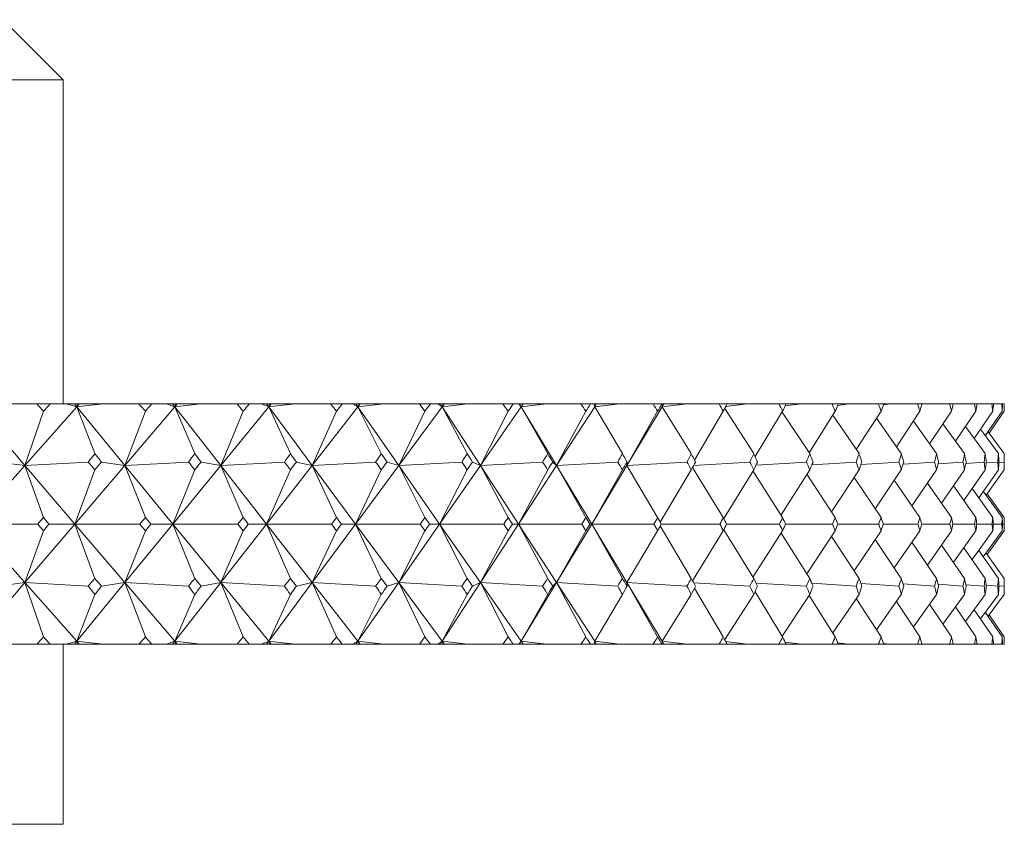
# Model space of a CAD drawing. Header units: inches. Extents: x 1.5 to 18.4, y 1.4 to 15.2.
# Tile 10 of 35: x 5.527 to 6.04, y 9.87 to 10.289. Entities that reach past the tile are written whole.
import ezdxf

# ---------------------------------------------------------------- set-up
doc = ezdxf.new("R2010")
doc.units = ezdxf.units.IN
doc.header["$MEASUREMENT"] = 0

msp = doc.modelspace()

# ---------------------------------------------------------------- linework, layer by layer
at = {"color": 7, "linetype": 'Continuous', "lineweight": 15}
for p, q in [((5.54997, 10.25757), (5.51872, 10.28882)), ((5.54997, 10.25757), (4.54997, 10.25757)), ((5.54997, 10.08882), (5.54997, 10.25757)), ((5.504, 10.08735), (5.53006, 10.05681)), ((5.51743, 10.08882), (5.53624, 10.08882)), ((5.55707, 10.08735), (5.53006, 10.05681)), ((5.54319, 10.08882), (5.53624, 10.08882)), ((5.54319, 10.08882), (5.55171, 10.08882)), ((5.55707, 10.08735), (5.55171, 10.08882)), ((5.55171, 10.08882), (5.55586, 10.08882)), ((5.55586, 10.08882), (5.55707, 10.08735)), ((5.55586, 10.08882), (5.55759, 10.08882)), ((5.55707, 10.08735), (5.57058, 10.08882)), ((5.55837, 10.08882), (5.55707, 10.08735)), ((5.55759, 10.08882), (5.55707, 10.08735)), ((5.5665, 10.06297), (5.55707, 10.08735)), ((5.55707, 10.08735), (5.58207, 10.05681)), ((5.55759, 10.08882), (5.55837, 10.08882)), ((5.55837, 10.08882), (5.57058, 10.08882)), ((5.57058, 10.08882), (5.58942, 10.08882)), ((5.60813, 10.08735), (5.58207, 10.05681)), ((5.59612, 10.08882), (5.58942, 10.08882)), ((5.59612, 10.08882), (5.60357, 10.08882)), ((5.60813, 10.08735), (5.60357, 10.08882)), ((5.60357, 10.08882), (5.60698, 10.08882)), ((5.60698, 10.08882), (5.60813, 10.08735)), ((5.60698, 10.08882), (5.6087, 10.08882)), ((5.6087, 10.08882), (5.60813, 10.08735)), ((5.60938, 10.08882), (5.60813, 10.08735)), ((5.60813, 10.08735), (5.62167, 10.08882)), ((5.61851, 10.06297), (5.60813, 10.08735)), ((5.60813, 10.08735), (5.63198, 10.05681)), ((5.6087, 10.08882), (5.60938, 10.08882)), ((5.60938, 10.08882), (5.62167, 10.08882)), ((5.62167, 10.08882), (5.64048, 10.08882)), ((5.65699, 10.08735), (5.63198, 10.05681)), ((5.64689, 10.08882), (5.64048, 10.08882)), ((5.64689, 10.08882), (5.65323, 10.08882)), ((5.65699, 10.08735), (5.65323, 10.08882)), ((5.65323, 10.08882), (5.6559, 10.08882)), ((5.6559, 10.08882), (5.65699, 10.08735)), ((5.6559, 10.08882), (5.65761, 10.08882)), ((5.65761, 10.08882), (5.65699, 10.08735)), ((5.65819, 10.08882), (5.65699, 10.08735)), ((5.65699, 10.08735), (5.67051, 10.08882)), ((5.66828, 10.06297), (5.65699, 10.08735)), ((5.65699, 10.08735), (5.6796, 10.05681)), ((5.65761, 10.08882), (5.65819, 10.08882)), ((5.65819, 10.08882), (5.67051, 10.08882)), ((5.67051, 10.08882), (5.68921, 10.08882)), ((5.70345, 10.08735), (5.6796, 10.05681)), ((5.6953, 10.08882), (5.68921, 10.08882)), ((5.6953, 10.08882), (5.70052, 10.08882)), ((5.70345, 10.08735), (5.70052, 10.08882)), ((5.70052, 10.08882), (5.70242, 10.08882)), ((5.70242, 10.08882), (5.70345, 10.08735)), ((5.70242, 10.08882), (5.70412, 10.08882)), ((5.70412, 10.08882), (5.70345, 10.08735)), ((5.7046, 10.08882), (5.70345, 10.08735)), ((5.70345, 10.08735), (5.71689, 10.08882)), ((5.71561, 10.06297), (5.70345, 10.08735)), ((5.70345, 10.08735), (5.72473, 10.05681)), ((5.70412, 10.08882), (5.7046, 10.08882)), ((5.7046, 10.08882), (5.71689, 10.08882)), ((5.71689, 10.08882), (5.73542, 10.08882)), ((5.74734, 10.08735), (5.72473, 10.05681)), ((5.74117, 10.08882), (5.73542, 10.08882)), ((5.74117, 10.08882), (5.74524, 10.08882)), ((5.74734, 10.08735), (5.74524, 10.08882)), ((5.74524, 10.08882), (5.74638, 10.08882)), ((5.74638, 10.08882), (5.74734, 10.08735)), ((5.74638, 10.08882), (5.74805, 10.08882)), ((5.74805, 10.08882), (5.74734, 10.08735)), ((5.74843, 10.08882), (5.74734, 10.08735)), ((5.74734, 10.08735), (5.76065, 10.08882)), ((5.76031, 10.06297), (5.74734, 10.08735)), ((5.74734, 10.08735), (5.76719, 10.05681)), ((5.74805, 10.08882), (5.74843, 10.08882)), ((5.74843, 10.08882), (5.76065, 10.08882)), ((5.76065, 10.08882), (5.77892, 10.08882)), ((5.78847, 10.08735), (5.76719, 10.05681)), ((5.78431, 10.08882), (5.77892, 10.08882)), ((5.78431, 10.08882), (5.78722, 10.08882)), ((5.78847, 10.08735), (5.78722, 10.08882)), ((5.78722, 10.08882), (5.78758, 10.08882)), ((5.78758, 10.08882), (5.78847, 10.08735)), ((5.78758, 10.08882), (5.78923, 10.08882)), ((5.78923, 10.08882), (5.78847, 10.08735)), ((5.78949, 10.08882), (5.78847, 10.08735)), ((5.78847, 10.08735), (5.8016, 10.08882)), ((5.80221, 10.06297), (5.78847, 10.08735)), ((5.78847, 10.08735), (5.80683, 10.05681)), ((5.78923, 10.08882), (5.78949, 10.08882)), ((5.78949, 10.08882), (5.8016, 10.08882)), ((5.8016, 10.08882), (5.81954, 10.08882)), ((5.82669, 10.08735), (5.80683, 10.05681)), ((5.82455, 10.08882), (5.81954, 10.08882)), ((5.82455, 10.08882), (5.82629, 10.08882)), ((5.82669, 10.08735), (5.82629, 10.08882)), ((5.82629, 10.08882), (5.82748, 10.08882)), ((5.82748, 10.08882), (5.82669, 10.08735)), ((5.82764, 10.08882), (5.82669, 10.08735)), ((5.82669, 10.08735), (5.83958, 10.08882)), ((5.84114, 10.06297), (5.82669, 10.08735)), ((5.82748, 10.08882), (5.82764, 10.08882)), ((5.82764, 10.08882), (5.83958, 10.08882)), ((5.83958, 10.08882), (5.85713, 10.08882)), ((5.86184, 10.08735), (5.84348, 10.05681)), ((5.86174, 10.08882), (5.85713, 10.08882)), ((5.86174, 10.08882), (5.86229, 10.08882)), ((5.86184, 10.08735), (5.86229, 10.08882)), ((5.86267, 10.08882), (5.86184, 10.08735)), ((5.86272, 10.08882), (5.86184, 10.08735)), ((5.86184, 10.08735), (5.87445, 10.08882)), ((5.87694, 10.06297), (5.86184, 10.08735)), ((5.86229, 10.08882), (5.86267, 10.08882)), ((5.86267, 10.08882), (5.86272, 10.08882)), ((5.86272, 10.08882), (5.87445, 10.08882)), ((5.87445, 10.08882), (5.89153, 10.08882)), ((5.89572, 10.08882), (5.89153, 10.08882)), ((5.89499, 10.0875), (5.90606, 10.08882)), ((5.89572, 10.08882), (5.90606, 10.08882)), ((5.90606, 10.08882), (5.92261, 10.08882)), ((5.92636, 10.08882), (5.92261, 10.08882)), ((5.92585, 10.08778), (5.9343, 10.08882)), ((5.92636, 10.08882), (5.9343, 10.08882)), ((5.9343, 10.08882), (5.95025, 10.08882)), ((5.95355, 10.08882), (5.95025, 10.08882)), ((5.95322, 10.08808), (5.95904, 10.08882)), ((5.95355, 10.08882), (5.95904, 10.08882)), ((5.95904, 10.08882), (5.97433, 10.08882)), ((5.97716, 10.08882), (5.97433, 10.08882)), ((5.97701, 10.0884), (5.9802, 10.08882)), ((5.97716, 10.08882), (5.9802, 10.08882)), ((5.9802, 10.08882), (5.99476, 10.08882)), ((5.99712, 10.08882), (5.99476, 10.08882)), ((5.9971, 10.08874), (5.99768, 10.08882)), ((5.99712, 10.08882), (5.99768, 10.08882)), ((5.99768, 10.08882), (6.01147, 10.08882)), ((6.01335, 10.08882), (6.01147, 10.08882)), ((6.01335, 10.08882), (6.02438, 10.08882)), ((6.02576, 10.08882), (6.02438, 10.08882)), ((6.02576, 10.08882), (6.03345, 10.08882)), ((6.03433, 10.08882), (6.03345, 10.08882)), ((6.03433, 10.08882), (6.03863, 10.08882)), ((6.03902, 10.08882), (6.03863, 10.08882)), ((6.03902, 10.08882), (6.03992, 10.08882)), ((5.53972, 10.08502), (5.53006, 10.05681)), ((5.59277, 10.08502), (5.58207, 10.05681)), ((5.64369, 10.08502), (5.63198, 10.05681)), ((5.69226, 10.08502), (5.6796, 10.05681)), ((5.7383, 10.08502), (5.72473, 10.05681)), ((5.78162, 10.08502), (5.76719, 10.05681)), ((5.82205, 10.08502), (5.80683, 10.05681)), ((5.85944, 10.08502), (5.84348, 10.05681)), ((5.89363, 10.08502), (5.87864, 10.0596)), ((5.90949, 10.06297), (5.89439, 10.08641)), ((5.92449, 10.08502), (5.91014, 10.06154)), ((5.93864, 10.06297), (5.92424, 10.0846)), ((5.9519, 10.08502), (5.93831, 10.06346)), ((5.96428, 10.06297), (5.9506, 10.08295)), ((5.97575, 10.08502), (5.96284, 10.06506)), ((5.99595, 10.08502), (5.98377, 10.06659)), ((6.01242, 10.08502), (6.00101, 10.06806)), ((6.02508, 10.08502), (6.01449, 10.06948)), ((6.0339, 10.08502), (6.02417, 10.07087)), ((6.03, 10.07224), (6.03883, 10.08502)), ((6.03987, 10.08502), (6.03196, 10.07359)), ((5.98631, 10.06297), (5.9734, 10.08138)), ((6.00465, 10.06297), (5.99256, 10.07988)), ((6.01923, 10.06297), (6.00799, 10.07844)), ((6.02997, 10.06297), (6.01964, 10.07704)), ((6.02747, 10.07566), (6.03685, 10.06297)), ((6.03143, 10.07431), (6.03984, 10.06297)), ((5.53006, 10.05681), (5.50311, 10.02632)), ((5.53006, 10.05681), (5.516, 10.05861)), ((5.53006, 10.05681), (5.56307, 10.05861)), ((5.53972, 10.02983), (5.53006, 10.05681)), ((5.53006, 10.05681), (5.55607, 10.02632)), ((5.58207, 10.05681), (5.55607, 10.02632)), ((5.58207, 10.05681), (5.56992, 10.05861)), ((5.58207, 10.05681), (5.61522, 10.05861)), ((5.59277, 10.02983), (5.58207, 10.05681)), ((5.58207, 10.05681), (5.60703, 10.02632)), ((5.63198, 10.05681), (5.60703, 10.02632)), ((5.63198, 10.05681), (5.62179, 10.05861)), ((5.63198, 10.05681), (5.66514, 10.05861)), ((5.64369, 10.02983), (5.63198, 10.05681)), ((5.63198, 10.05681), (5.65579, 10.02632)), ((5.6796, 10.05681), (5.65579, 10.02632)), ((5.6796, 10.05681), (5.67141, 10.05861)), ((5.6796, 10.05681), (5.71263, 10.05861)), ((5.69226, 10.02983), (5.6796, 10.05681)), ((5.6796, 10.05681), (5.70216, 10.02632)), ((5.72473, 10.05681), (5.70216, 10.02632)), ((5.72473, 10.05681), (5.71858, 10.05861)), ((5.72473, 10.05681), (5.75751, 10.05861)), ((5.7383, 10.02983), (5.72473, 10.05681)), ((5.72473, 10.05681), (5.74596, 10.02632)), ((5.76719, 10.05681), (5.74596, 10.02632)), ((5.76719, 10.05681), (5.7631, 10.05861)), ((5.76719, 10.05681), (5.79959, 10.05861)), ((5.78162, 10.02983), (5.76719, 10.05681)), ((5.76719, 10.05681), (5.78701, 10.02632)), ((5.80683, 10.05681), (5.78701, 10.02632)), ((5.80683, 10.05681), (5.80481, 10.05861)), ((5.80683, 10.05681), (5.83872, 10.05861)), ((5.82205, 10.02983), (5.80683, 10.05681)), ((5.80683, 10.05681), (5.82515, 10.02632)), ((5.84348, 10.05681), (5.82515, 10.02632)), ((5.84348, 10.05681), (5.84354, 10.05861)), ((5.84348, 10.05681), (5.87473, 10.05861)), ((5.85944, 10.02983), (5.84348, 10.05681)), ((5.87819, 10.05688), (5.90749, 10.05861)), ((5.91068, 10.05702), (5.93686, 10.05861)), ((5.93976, 10.05716), (5.96273, 10.05861)), ((5.96532, 10.05732), (5.985, 10.05861)), ((5.98725, 10.05749), (6.00358, 10.05861)), ((6.00546, 10.05768), (6.0184, 10.05861)), ((6.01989, 10.05788), (6.0294, 10.05861)), ((6.03047, 10.05812), (6.03653, 10.05861)), ((6.03976, 10.05861), (6.03715, 10.05838)), ((5.55607, 10.02632), (5.5665, 10.05461)), ((5.60703, 10.02632), (5.61851, 10.05461)), ((5.65579, 10.02632), (5.66828, 10.05461)), ((5.70216, 10.02632), (5.71561, 10.05461)), ((5.74596, 10.02632), (5.76031, 10.05461)), ((5.78701, 10.02632), (5.80221, 10.05461)), ((5.82515, 10.02632), (5.84114, 10.05461)), ((5.86082, 10.02732), (5.87694, 10.05461)), ((5.89363, 10.02983), (5.87761, 10.05582)), ((5.89392, 10.02925), (5.90949, 10.05461)), ((5.92449, 10.02983), (5.90908, 10.05395)), ((5.9237, 10.03107), (5.93864, 10.05461)), ((5.9519, 10.02983), (5.93713, 10.05224)), ((5.94999, 10.03273), (5.96428, 10.05461)), ((5.97273, 10.0343), (5.98631, 10.05461)), ((5.99183, 10.0358), (6.00465, 10.05461)), ((6.0072, 10.03724), (6.01923, 10.05461)), ((6.0188, 10.03864), (6.02997, 10.05461)), ((6.02657, 10.04002), (6.03685, 10.05461)), ((6.03048, 10.04138), (6.03984, 10.05461)), ((5.97575, 10.02983), (5.96168, 10.05063)), ((5.99595, 10.02983), (5.98263, 10.0491)), ((6.01242, 10.02983), (5.99989, 10.04763)), ((6.02508, 10.02983), (6.01341, 10.04621)), ((6.0339, 10.02983), (6.02312, 10.04482)), ((6.02899, 10.04345), (6.03883, 10.02983)), ((6.03987, 10.02983), (6.03099, 10.0421)), ((5.53006, 9.99584), (5.50311, 10.02632)), ((5.50311, 10.02632), (5.53679, 10.02632)), ((5.53006, 9.99584), (5.55607, 10.02632)), ((5.55607, 10.02632), (5.54264, 10.02632)), ((5.55607, 10.02632), (5.5665, 9.99804)), ((5.58207, 9.99584), (5.55607, 10.02632)), ((5.55607, 10.02632), (5.58996, 10.02632)), ((5.58207, 9.99584), (5.60703, 10.02632)), ((5.60703, 10.02632), (5.59558, 10.02632)), ((5.60703, 10.02632), (5.61851, 9.99804)), ((5.63198, 9.99584), (5.60703, 10.02632)), ((5.60703, 10.02632), (5.64099, 10.02632)), ((5.63198, 9.99584), (5.65579, 10.02632)), ((5.65579, 10.02632), (5.64638, 10.02632)), ((5.65579, 10.02632), (5.66828, 9.99804)), ((5.6796, 9.99584), (5.65579, 10.02632)), ((5.65579, 10.02632), (5.6897, 10.02632)), ((5.6796, 9.99584), (5.70216, 10.02632)), ((5.70216, 10.02632), (5.69482, 10.02632)), ((5.70216, 10.02632), (5.71561, 9.99804)), ((5.72473, 9.99584), (5.70216, 10.02632)), ((5.70216, 10.02632), (5.73588, 10.02632)), ((5.72473, 9.99584), (5.74596, 10.02632)), ((5.74596, 10.02632), (5.74071, 10.02632)), ((5.74596, 10.02632), (5.76031, 9.99804)), ((5.76719, 9.99584), (5.74596, 10.02632)), ((5.74596, 10.02632), (5.77935, 10.02632)), ((5.76719, 9.99584), (5.78701, 10.02632)), ((5.78701, 10.02632), (5.78388, 10.02632)), ((5.78701, 10.02632), (5.80221, 9.99804)), ((5.80683, 9.99584), (5.78701, 10.02632)), ((5.78701, 10.02632), (5.81994, 10.02632)), ((5.80683, 9.99584), (5.82515, 10.02632)), ((5.82515, 10.02632), (5.82415, 10.02632)), ((5.82515, 10.02632), (5.84114, 9.99804)), ((5.84348, 9.99584), (5.82515, 10.02632)), ((5.82515, 10.02632), (5.8575, 10.02632)), ((5.86137, 10.02632), (5.89187, 10.02632)), ((5.89538, 10.02632), (5.92291, 10.02632)), ((5.92606, 10.02632), (5.95051, 10.02632)), ((5.95328, 10.02632), (5.97456, 10.02632)), ((5.97694, 10.02632), (5.99495, 10.02632)), ((5.99694, 10.02632), (6.01162, 10.02632)), ((6.0132, 10.02632), (6.02449, 10.02632)), ((6.02566, 10.02632), (6.03352, 10.02632)), ((6.03427, 10.02632), (6.03867, 10.02632)), ((6.03899, 10.02632), (6.03991, 10.02632)), ((5.53006, 9.99584), (5.53972, 10.02282)), ((5.58207, 9.99584), (5.59277, 10.02282)), ((5.63198, 9.99584), (5.64369, 10.02282)), ((5.6796, 9.99584), (5.69226, 10.02282)), ((5.72473, 9.99584), (5.7383, 10.02282)), ((5.76719, 9.99584), (5.78162, 10.02282)), ((5.80683, 9.99584), (5.82205, 10.02282)), ((5.84348, 9.99584), (5.85944, 10.02282)), ((5.86082, 10.02533), (5.87694, 9.99804)), ((5.87761, 9.99683), (5.89363, 10.02282)), ((5.89392, 10.0234), (5.90949, 9.99804)), ((5.90908, 9.9987), (5.92449, 10.02282)), ((5.9237, 10.02158), (5.93864, 9.99804)), ((5.93713, 10.00041), (5.9519, 10.02282)), ((5.96168, 10.00202), (5.97575, 10.02282)), ((5.98263, 10.00355), (5.99595, 10.02282)), ((5.99989, 10.00502), (6.01242, 10.02282)), ((6.01341, 10.00644), (6.02508, 10.02282)), ((6.02312, 10.00783), (6.0339, 10.02282)), ((6.03883, 10.02282), (6.02899, 10.0092)), ((6.03099, 10.01055), (6.03987, 10.02282)), ((5.94999, 10.01992), (5.96428, 9.99804)), ((5.97273, 10.01835), (5.98631, 9.99804)), ((5.99183, 10.01685), (6.00465, 9.99804)), ((6.0072, 10.01541), (6.01923, 9.99804)), ((6.0188, 10.01401), (6.02997, 9.99804)), ((6.02657, 10.01263), (6.03685, 9.99804)), ((6.03048, 10.01127), (6.03984, 9.99804)), ((5.504, 9.9653), (5.53006, 9.99584)), ((5.516, 9.99404), (5.53006, 9.99584)), ((5.53006, 9.99584), (5.53972, 9.96763)), ((5.55707, 9.9653), (5.53006, 9.99584)), ((5.56307, 9.99404), (5.53006, 9.99584)), ((5.55707, 9.9653), (5.58207, 9.99584)), ((5.56992, 9.99404), (5.58207, 9.99584)), ((5.58207, 9.99584), (5.59277, 9.96763)), ((5.60813, 9.9653), (5.58207, 9.99584)), ((5.61522, 9.99404), (5.58207, 9.99584)), ((5.60813, 9.9653), (5.63198, 9.99584)), ((5.62179, 9.99404), (5.63198, 9.99584)), ((5.63198, 9.99584), (5.64369, 9.96763)), ((5.65699, 9.9653), (5.63198, 9.99584)), ((5.66514, 9.99404), (5.63198, 9.99584)), ((5.65699, 9.9653), (5.6796, 9.99584)), ((5.67141, 9.99404), (5.6796, 9.99584)), ((5.6796, 9.99584), (5.69226, 9.96763)), ((5.70345, 9.9653), (5.6796, 9.99584)), ((5.71263, 9.99404), (5.6796, 9.99584)), ((5.70345, 9.9653), (5.72473, 9.99584)), ((5.71858, 9.99404), (5.72473, 9.99584)), ((5.72473, 9.99584), (5.7383, 9.96763)), ((5.74734, 9.9653), (5.72473, 9.99584)), ((5.75751, 9.99404), (5.72473, 9.99584)), ((5.74734, 9.9653), (5.76719, 9.99584)), ((5.7631, 9.99404), (5.76719, 9.99584)), ((5.76719, 9.99584), (5.78162, 9.96763)), ((5.78847, 9.9653), (5.76719, 9.99584)), ((5.79959, 9.99404), (5.76719, 9.99584)), ((5.78847, 9.9653), (5.80683, 9.99584)), ((5.80481, 9.99404), (5.80683, 9.99584)), ((5.80683, 9.99584), (5.82205, 9.96763)), ((5.82669, 9.9653), (5.80683, 9.99584)), ((5.83872, 9.99404), (5.80683, 9.99584)), ((5.84354, 9.99404), (5.84348, 9.99584)), ((5.84348, 9.99584), (5.85944, 9.96763)), ((5.86184, 9.9653), (5.84348, 9.99584)), ((5.87473, 9.99404), (5.84348, 9.99584)), ((5.90749, 9.99404), (5.87819, 9.99577)), ((5.93686, 9.99404), (5.91068, 9.99563)), ((5.96273, 9.99404), (5.93976, 9.99549)), ((5.985, 9.99404), (5.96532, 9.99533)), ((6.00358, 9.99404), (5.98725, 9.99516)), ((5.87864, 9.99305), (5.89363, 9.96763)), ((5.91014, 9.99111), (5.92449, 9.96763)), ((6.0184, 9.99404), (6.00546, 9.99497)), ((6.0294, 9.99404), (6.01989, 9.99477)), ((6.03653, 9.99404), (6.03047, 9.99453)), ((6.03715, 9.99427), (6.03976, 9.99404)), ((5.55707, 9.9653), (5.5665, 9.98968)), ((5.60813, 9.9653), (5.61851, 9.98968)), ((5.65699, 9.9653), (5.66828, 9.98968)), ((5.70345, 9.9653), (5.71561, 9.98968)), ((5.74734, 9.9653), (5.76031, 9.98968)), ((5.78847, 9.9653), (5.80221, 9.98968)), ((5.82669, 9.9653), (5.84114, 9.98968)), ((5.86184, 9.9653), (5.87694, 9.98968)), ((5.89439, 9.96624), (5.90949, 9.98968)), ((5.92424, 9.96805), (5.93864, 9.98968)), ((5.93831, 9.98919), (5.9519, 9.96763)), ((5.9506, 9.9697), (5.96428, 9.98968)), ((5.96284, 9.98759), (5.97575, 9.96763)), ((5.9734, 9.97127), (5.98631, 9.98968)), ((5.98377, 9.98606), (5.99595, 9.96763)), ((5.99256, 9.97277), (6.00465, 9.98968)), ((6.00799, 9.97421), (6.01923, 9.98968)), ((6.01964, 9.97561), (6.02997, 9.98968)), ((6.03685, 9.98968), (6.02747, 9.97699)), ((6.03984, 9.98968), (6.03143, 9.97834)), ((6.00101, 9.98459), (6.01242, 9.96763)), ((6.01449, 9.98317), (6.02508, 9.96763)), ((6.02417, 9.98178), (6.0339, 9.96763)), ((6.03883, 9.96763), (6.03, 9.98041)), ((6.03196, 9.97906), (6.03987, 9.96763)), ((5.55171, 9.96382), (5.55707, 9.9653)), ((5.55586, 9.96382), (5.55707, 9.9653)), ((5.57058, 9.96382), (5.55707, 9.9653)), ((5.55837, 9.96382), (5.55707, 9.9653)), ((5.55707, 9.9653), (5.55759, 9.96382)), ((5.60357, 9.96382), (5.60813, 9.9653)), ((5.60698, 9.96382), (5.60813, 9.9653)), ((5.60813, 9.9653), (5.6087, 9.96382)), ((5.60938, 9.96382), (5.60813, 9.9653)), ((5.62167, 9.96382), (5.60813, 9.9653)), ((5.65323, 9.96382), (5.65699, 9.9653)), ((5.6559, 9.96382), (5.65699, 9.9653)), ((5.65699, 9.9653), (5.65761, 9.96382)), ((5.65819, 9.96382), (5.65699, 9.9653)), ((5.67051, 9.96382), (5.65699, 9.9653)), ((5.70052, 9.96382), (5.70345, 9.9653)), ((5.70242, 9.96382), (5.70345, 9.9653)), ((5.70345, 9.9653), (5.70412, 9.96382)), ((5.7046, 9.96382), (5.70345, 9.9653)), ((5.71689, 9.96382), (5.70345, 9.9653)), ((5.74524, 9.96382), (5.74734, 9.9653)), ((5.74638, 9.96382), (5.74734, 9.9653)), ((5.74734, 9.9653), (5.74805, 9.96382)), ((5.74843, 9.96382), (5.74734, 9.9653)), ((5.76065, 9.96382), (5.74734, 9.9653)), ((5.78722, 9.96382), (5.78847, 9.9653)), ((5.78758, 9.96382), (5.78847, 9.9653)), ((5.78847, 9.9653), (5.78923, 9.96382)), ((5.78949, 9.96382), (5.78847, 9.9653)), ((5.8016, 9.96382), (5.78847, 9.9653)), ((5.82629, 9.96382), (5.82669, 9.9653)), ((5.82669, 9.9653), (5.82748, 9.96382)), ((5.82764, 9.96382), (5.82669, 9.9653)), ((5.83958, 9.96382), (5.82669, 9.9653)), ((5.86229, 9.96382), (5.86184, 9.9653)), ((5.86184, 9.9653), (5.86267, 9.96382)), ((5.86272, 9.96382), (5.86184, 9.9653)), ((5.87445, 9.96382), (5.86184, 9.9653)), ((5.90606, 9.96382), (5.89499, 9.96515)), ((5.9343, 9.96382), (5.92585, 9.96487)), ((5.95904, 9.96382), (5.95322, 9.96457)), ((5.51743, 9.96382), (5.53624, 9.96382)), ((5.54319, 9.96382), (5.53624, 9.96382)), ((5.54319, 9.96382), (5.55171, 9.96382)), ((5.54997, 9.87007), (5.54997, 9.96382)), ((5.55171, 9.96382), (5.55586, 9.96382)), ((5.55586, 9.96382), (5.55759, 9.96382)), ((5.55759, 9.96382), (5.55837, 9.96382)), ((5.55837, 9.96382), (5.57058, 9.96382)), ((5.57058, 9.96382), (5.58942, 9.96382)), ((5.59612, 9.96382), (5.58942, 9.96382)), ((5.59612, 9.96382), (5.60357, 9.96382)), ((5.60357, 9.96382), (5.60698, 9.96382)), ((5.60698, 9.96382), (5.6087, 9.96382)), ((5.6087, 9.96382), (5.60938, 9.96382)), ((5.60938, 9.96382), (5.62167, 9.96382)), ((5.62167, 9.96382), (5.64048, 9.96382)), ((5.64689, 9.96382), (5.64048, 9.96382)), ((5.64689, 9.96382), (5.65323, 9.96382)), ((5.65323, 9.96382), (5.6559, 9.96382)), ((5.6559, 9.96382), (5.65761, 9.96382)), ((5.65761, 9.96382), (5.65819, 9.96382)), ((5.65819, 9.96382), (5.67051, 9.96382)), ((5.67051, 9.96382), (5.68921, 9.96382)), ((5.6953, 9.96382), (5.68921, 9.96382)), ((5.6953, 9.96382), (5.70052, 9.96382)), ((5.70052, 9.96382), (5.70242, 9.96382)), ((5.70242, 9.96382), (5.70412, 9.96382)), ((5.70412, 9.96382), (5.7046, 9.96382)), ((5.7046, 9.96382), (5.71689, 9.96382)), ((5.71689, 9.96382), (5.73542, 9.96382)), ((5.74117, 9.96382), (5.73542, 9.96382)), ((5.74117, 9.96382), (5.74524, 9.96382)), ((5.74524, 9.96382), (5.74638, 9.96382)), ((5.74638, 9.96382), (5.74805, 9.96382)), ((5.74805, 9.96382), (5.74843, 9.96382)), ((5.74843, 9.96382), (5.76065, 9.96382)), ((5.76065, 9.96382), (5.77892, 9.96382)), ((5.78431, 9.96382), (5.77892, 9.96382)), ((5.78431, 9.96382), (5.78722, 9.96382)), ((5.78722, 9.96382), (5.78758, 9.96382)), ((5.78758, 9.96382), (5.78923, 9.96382)), ((5.78923, 9.96382), (5.78949, 9.96382)), ((5.78949, 9.96382), (5.8016, 9.96382)), ((5.8016, 9.96382), (5.81954, 9.96382)), ((5.82455, 9.96382), (5.81954, 9.96382)), ((5.82455, 9.96382), (5.82629, 9.96382)), ((5.82629, 9.96382), (5.82748, 9.96382)), ((5.82748, 9.96382), (5.82764, 9.96382)), ((5.82764, 9.96382), (5.83958, 9.96382)), ((5.83958, 9.96382), (5.85713, 9.96382)), ((5.86174, 9.96382), (5.85713, 9.96382)), ((5.86174, 9.96382), (5.86229, 9.96382)), ((5.86229, 9.96382), (5.86267, 9.96382)), ((5.86267, 9.96382), (5.86272, 9.96382)), ((5.86272, 9.96382), (5.87445, 9.96382)), ((5.87445, 9.96382), (5.89153, 9.96382)), ((5.89572, 9.96382), (5.89153, 9.96382)), ((5.89572, 9.96382), (5.90606, 9.96382)), ((5.90606, 9.96382), (5.92261, 9.96382)), ((5.92636, 9.96382), (5.92261, 9.96382)), ((5.92636, 9.96382), (5.9343, 9.96382)), ((5.9343, 9.96382), (5.95025, 9.96382)), ((5.95355, 9.96382), (5.95025, 9.96382)), ((5.95355, 9.96382), (5.95904, 9.96382)), ((5.95904, 9.96382), (5.97433, 9.96382)), ((5.97716, 9.96382), (5.97433, 9.96382)), ((5.9802, 9.96382), (5.97701, 9.96425)), ((5.97716, 9.96382), (5.9802, 9.96382)), ((5.9802, 9.96382), (5.99476, 9.96382)), ((5.99712, 9.96382), (5.99476, 9.96382)), ((5.99768, 9.96382), (5.9971, 9.96391)), ((5.99712, 9.96382), (5.99768, 9.96382)), ((5.99768, 9.96382), (6.01147, 9.96382)), ((6.01335, 9.96382), (6.01147, 9.96382)), ((6.01335, 9.96382), (6.02438, 9.96382)), ((6.02576, 9.96382), (6.02438, 9.96382)), ((6.02576, 9.96382), (6.03345, 9.96382)), ((6.03433, 9.96382), (6.03345, 9.96382)), ((6.03433, 9.96382), (6.03863, 9.96382)), ((6.03902, 9.96382), (6.03863, 9.96382)), ((6.03902, 9.96382), (6.03992, 9.96382)), ((4.54997, 9.87007), (5.54997, 9.87007))]:
    msp.add_line(p, q, dxfattribs=at)
for centre, major_axis, ratio, start_param, end_param in [((5.04997, 8.65454), (-0.09843, 1.7138), 0.574803, 5.666121, 5.670163), ((5.04997, 8.65454), (0.92697, 1.70428), 0.203964, 0.690508, 0.694549), ((5.04997, 8.65454), (-0.00557, 1.71473), 0.577342, 5.697245, 5.701286), ((5.04997, 8.65454), (0.94305, 1.70663), 0.176515, 0.677253, 0.681295), ((5.04997, 8.65454), (0.08741, 1.71399), 0.575343, 5.728456, 5.732497), ((5.04997, 8.65454), (0.95665, 1.70879), 0.149112, 0.663308, 0.66735), ((5.04997, 8.65454), (0.17832, 1.71173), 0.568904, 5.758317, 5.762358), ((5.04997, 8.65454), (0.96784, 1.71068), 0.12176, 0.648801, 0.652843), ((5.04997, 8.65454), (0.26521, 1.70832), 0.558333, 5.785586, 5.789627), ((5.04997, 8.65454), (0.9767, 1.71225), 0.094455, 0.633849, 0.637891), ((5.04997, 8.65454), (0.34672, 1.70432), 0.544087, 5.809361, 5.813402), ((5.04997, 8.65454), (0.98328, 1.71346), 0.067191, 0.618561, 0.622603), ((5.04997, 8.65454), (0.42205, 1.70026), 0.526703, 5.829124, 5.833166), ((5.04997, 8.65454), (0.98763, 1.71428), 0.039958, 0.603039, 0.60708), ((5.04997, 8.65454), (0.4909, 1.69659), 0.506734, 5.844704, 5.848746), ((5.04997, 8.65454), (0.98976, 1.71468), 0.012745, 0.587378, 0.59142), ((5.04997, 8.65454), (0.55337, 1.69362), 0.484701, 5.856188, 5.86023), ((5.04997, 8.65454), (0.98969, 1.71467), 0.014463, 5.707469, 5.711511), ((5.04997, 8.65454), (0.60981, 1.69152), 0.461061, 5.863831, 5.867873), ((5.04997, 8.65454), (0.98742, 1.71424), 0.041678, 5.723124, 5.727165), ((5.04997, 8.65454), (0.66064, 1.69034), 0.436203, 5.867979, 5.872021), ((5.04997, 8.65454), (0.98293, 1.71339), 0.068912, 5.738634, 5.742676), ((5.04997, 8.65454), (0.70635, 1.69004), 0.410444, 5.869011, 5.873053), ((5.04997, 8.65454), (0.97621, 1.71216), 0.096179, 5.753904, 5.757946), ((5.04997, 8.65454), (0.7474, 1.69054), 0.384035, 5.867303, 5.871344), ((5.04997, 8.65454), (0.9672, 1.71057), 0.123486, 5.768831, 5.772873), ((5.04997, 8.65454), (0.78422, 1.6917), 0.357174, 5.863208, 5.86725), ((5.04997, 8.65454), (0.95586, 1.70866), 0.150842, 5.783306, 5.787348), ((5.04997, 8.65454), (0.81719, 1.69339), 0.330011, 5.857051, 5.861093), ((5.04997, 8.65454), (0.94211, 1.70649), 0.178247, 5.797212, 5.801254), ((5.04997, 8.65454), (0.84662, 1.69548), 0.302662, 5.849118, 5.85316), ((5.04997, 8.65454), (0.92586, 1.70412), 0.205699, 5.810418, 5.81446), ((5.04997, 8.65454), (0.8728, 1.69782), 0.275208, 5.839665, 5.843706), ((5.04997, 8.65454), (0.907, 1.70164), 0.233186, 5.82278, 5.826821), ((5.04997, 8.65454), (0.89594, 1.70031), 0.247712, 5.828914, 5.832955), ((5.04997, 11.39811), (0.18894, 1.71137), 0.567851, 3.878459, 3.882515), ((5.04997, 11.39811), (-0.95665, 1.70879), 0.149112, 2.379995, 2.384051), ((5.04997, 11.39811), (0.09843, 1.7138), 0.574803, 3.848849, 3.852905), ((5.04997, 11.39811), (-0.96784, 1.71068), 0.12176, 2.394502, 2.398558), ((5.04997, 11.39811), (0.00557, 1.71473), 0.577342, 3.817725, 3.821781), ((5.04997, 11.39811), (-0.9767, 1.71225), 0.094455, 2.409454, 2.41351), ((5.04997, 11.39811), (-0.08741, 1.71399), 0.575343, 3.786514, 3.79057), ((5.04997, 11.39811), (-0.98328, 1.71346), 0.067191, 2.424742, 2.428798), ((5.04997, 11.39811), (-0.17832, 1.71173), 0.568904, 3.756653, 3.760709), ((5.04997, 11.39811), (-0.98763, 1.71428), 0.039958, 2.440264, 2.44432), ((5.04997, 11.39811), (-0.26521, 1.70832), 0.558333, 3.729384, 3.73344), ((5.04997, 11.39811), (-0.98976, 1.71468), 0.012745, 2.455925, 2.459981), ((5.04997, 11.39811), (-0.34672, 1.70432), 0.544087, 3.705609, 3.709665), ((5.04997, 11.39811), (-0.98969, 1.71467), 0.014463, 3.807501, 3.811557), ((5.04997, 11.39811), (-0.42205, 1.70026), 0.526703, 3.685845, 3.689901), ((5.04997, 11.39811), (-0.98742, 1.71424), 0.041678, 3.791846, 3.795902), ((5.04997, 11.39811), (-0.4909, 1.69659), 0.506734, 3.670266, 3.674321), ((5.04997, 11.39811), (-0.98293, 1.71339), 0.068912, 3.776336, 3.780391), ((5.04997, 11.39811), (-0.55337, 1.69362), 0.484701, 3.658782, 3.662838), ((5.04997, 11.39811), (-0.97621, 1.71216), 0.096179, 3.761066, 3.765122), ((5.04997, 11.39811), (-0.60981, 1.69152), 0.461061, 3.651138, 3.655194), ((5.04997, 11.39811), (-0.9672, 1.71057), 0.123486, 3.746139, 3.750195), ((5.04997, 11.39811), (-0.66064, 1.69034), 0.436203, 3.64699, 3.651046), ((5.04997, 11.39811), (-0.95586, 1.70866), 0.150842, 3.731664, 3.735719), ((5.04997, 11.39811), (-0.70635, 1.69004), 0.410444, 3.645959, 3.650015), ((5.04997, 11.39811), (-0.94211, 1.70649), 0.178247, 3.717758, 3.721814), ((5.04997, 11.39811), (-0.7474, 1.69054), 0.384035, 3.647667, 3.651723), ((5.04997, 11.39811), (-0.92586, 1.70412), 0.205699, 3.704552, 3.708608), ((5.04997, 11.39811), (-0.78422, 1.6917), 0.357174, 3.651761, 3.655817), ((5.04997, 11.39811), (-0.907, 1.70164), 0.233186, 3.69219, 3.696246), ((5.04997, 11.39811), (-0.81719, 1.69339), 0.330011, 3.657919, 3.661975), ((5.04997, 11.39811), (-0.88538, 1.69913), 0.260688, 3.680835, 3.684891), ((5.04997, 11.39811), (-0.84662, 1.69548), 0.302662, 3.665852, 3.669908), ((5.04997, 11.39811), (-0.86084, 1.69669), 0.28817, 3.67067, 3.674726), ((5.04997, 8.65454), (-0.09843, 1.7138), 0.574803, 5.634705, 5.638761), ((5.04997, 8.65454), (0.94305, 1.70663), 0.176515, 0.708655, 0.712711), ((5.04997, 8.65454), (-0.00557, 1.71473), 0.577342, 5.665829, 5.669884), ((5.04997, 8.65454), (0.95665, 1.70879), 0.149112, 0.69471, 0.698766), ((5.04997, 8.65454), (0.08741, 1.71399), 0.575343, 5.69704, 5.701096), ((5.04997, 8.65454), (0.96784, 1.71068), 0.12176, 0.680203, 0.684259), ((5.04997, 8.65454), (0.17832, 1.71173), 0.568904, 5.726901, 5.730956), ((5.04997, 8.65454), (0.9767, 1.71225), 0.094455, 0.665251, 0.669307), ((5.04997, 8.65454), (0.26521, 1.70832), 0.558333, 5.75417, 5.758226), ((5.04997, 8.65454), (0.98328, 1.71346), 0.067191, 0.649963, 0.654019), ((5.04997, 8.65454), (0.34672, 1.70432), 0.544087, 5.777945, 5.782001), ((5.04997, 8.65454), (0.98763, 1.71428), 0.039958, 0.634441, 0.638496), ((5.04997, 8.65454), (0.42205, 1.70026), 0.526703, 5.797709, 5.801764), ((5.04997, 8.65454), (0.98976, 1.71468), 0.012745, 0.61878, 0.622836), ((5.04997, 8.65454), (0.4909, 1.69659), 0.506734, 5.813288, 5.817344), ((5.04997, 8.65454), (0.98969, 1.71467), 0.014463, 5.676053, 5.680109), ((5.04997, 8.65454), (0.55337, 1.69362), 0.484701, 5.824772, 5.828828), ((5.04997, 8.65454), (0.98742, 1.71424), 0.041678, 5.691708, 5.695764), ((5.04997, 8.65454), (0.60981, 1.69152), 0.461061, 5.832415, 5.836471), ((5.04997, 8.65454), (0.98293, 1.71339), 0.068912, 5.707218, 5.711274), ((5.04997, 8.65454), (0.66064, 1.69034), 0.436203, 5.836563, 5.840619), ((5.04997, 8.65454), (0.97621, 1.71216), 0.096179, 5.722488, 5.726544), ((5.04997, 8.65454), (0.70635, 1.69004), 0.410444, 5.837595, 5.841651), ((5.04997, 8.65454), (0.9672, 1.71057), 0.123486, 5.737415, 5.741471), ((5.04997, 8.65454), (0.7474, 1.69054), 0.384035, 5.835887, 5.839943), ((5.04997, 8.65454), (0.95586, 1.70866), 0.150842, 5.75189, 5.755946), ((5.04997, 8.65454), (0.78422, 1.6917), 0.357174, 5.831793, 5.835848), ((5.04997, 8.65454), (0.94211, 1.70649), 0.178247, 5.765796, 5.769852), ((5.04997, 8.65454), (0.81719, 1.69339), 0.330011, 5.825635, 5.829691), ((5.04997, 8.65454), (0.92586, 1.70412), 0.205699, 5.779002, 5.783058), ((5.04997, 8.65454), (0.84662, 1.69548), 0.302662, 5.817702, 5.821758), ((5.04997, 8.65454), (0.907, 1.70164), 0.233186, 5.791364, 5.79542), ((5.04997, 8.65454), (0.8728, 1.69782), 0.275208, 5.808249, 5.812304), ((5.04997, 8.65454), (0.88538, 1.69913), 0.260688, 5.802719, 5.806775), ((5.04997, 11.39811), (0.18894, 1.71137), 0.567851, 3.847702, 3.851099), ((5.04997, 8.65454), (-0.18894, 1.71137), 0.567851, 5.573679, 5.577076), ((5.04997, 11.39811), (-0.94305, 1.70663), 0.176515, 2.397466, 2.400863), ((5.04997, 8.65454), (0.94305, 1.70663), 0.176515, 0.74073, 0.744127), ((5.04997, 11.39811), (0.09843, 1.7138), 0.574803, 3.818091, 3.821489), ((5.04997, 8.65454), (-0.09843, 1.7138), 0.574803, 5.603289, 5.606687), ((5.04997, 11.39811), (-0.95665, 1.70879), 0.149112, 2.411411, 2.414808), ((5.04997, 8.65454), (0.95665, 1.70879), 0.149112, 0.726784, 0.730182), ((5.04997, 11.39811), (0.00557, 1.71473), 0.577342, 3.786968, 3.790365), ((5.04997, 8.65454), (-0.00557, 1.71473), 0.577342, 5.634413, 5.63781), ((5.04997, 11.39811), (-0.96784, 1.71068), 0.12176, 2.425918, 2.429315), ((5.04997, 8.65454), (0.96784, 1.71068), 0.12176, 0.712277, 0.715675), ((5.04997, 11.39811), (-0.08741, 1.71399), 0.575343, 3.755757, 3.759154), ((5.04997, 8.65454), (0.08741, 1.71399), 0.575343, 5.665624, 5.669021), ((5.04997, 11.39811), (-0.9767, 1.71225), 0.094455, 2.44087, 2.444267), ((5.04997, 8.65454), (0.9767, 1.71225), 0.094455, 0.697325, 0.700723), ((5.04997, 11.39811), (-0.17832, 1.71173), 0.568904, 3.725896, 3.729293), ((5.04997, 8.65454), (0.17832, 1.71173), 0.568904, 5.695485, 5.698882), ((5.04997, 11.39811), (-0.98328, 1.71346), 0.067191, 2.456158, 2.459555), ((5.04997, 8.65454), (0.98328, 1.71346), 0.067191, 0.682038, 0.685435), ((5.04997, 11.39811), (-0.26521, 1.70832), 0.558333, 3.698627, 3.702024), ((5.04997, 8.65454), (0.26521, 1.70832), 0.558333, 5.722754, 5.726151), ((5.04997, 11.39811), (-0.98763, 1.71428), 0.039958, 2.47168, 2.475078), ((5.04997, 8.65454), (0.98763, 1.71428), 0.039958, 0.666515, 0.669912), ((5.04997, 11.39811), (-0.34672, 1.70432), 0.544087, 3.674852, 3.678249), ((5.04997, 8.65454), (0.34672, 1.70432), 0.544087, 5.746529, 5.749926), ((5.04997, 11.39811), (-0.98976, 1.71468), 0.012745, 2.487341, 2.490738), ((5.04997, 8.65454), (0.98976, 1.71468), 0.012745, 0.650855, 0.654252), ((5.04997, 11.39811), (-0.42205, 1.70026), 0.526703, 3.655088, 3.658485), ((5.04997, 8.65454), (0.42205, 1.70026), 0.526703, 5.766293, 5.76969), ((5.04997, 11.39811), (-0.98969, 1.71467), 0.014463, 3.776743, 3.780141), ((5.04997, 8.65454), (0.98969, 1.71467), 0.014463, 5.644637, 5.648035), ((5.04997, 11.39811), (-0.4909, 1.69659), 0.506734, 3.639508, 3.642905), ((5.04997, 8.65454), (0.4909, 1.69659), 0.506734, 5.781872, 5.78527), ((5.04997, 11.39811), (-0.98742, 1.71424), 0.041678, 3.761089, 3.764486), ((5.04997, 8.65454), (0.98742, 1.71424), 0.041678, 5.660292, 5.663689), ((5.04997, 11.39811), (-0.55337, 1.69362), 0.484701, 3.628024, 3.631422), ((5.04997, 8.65454), (0.55337, 1.69362), 0.484701, 5.793356, 5.796754), ((5.04997, 11.39811), (-0.98293, 1.71339), 0.068912, 3.745578, 3.748975), ((5.04997, 8.65454), (0.98293, 1.71339), 0.068912, 5.675802, 5.6792), ((5.04997, 11.39811), (-0.60981, 1.69152), 0.461061, 3.620381, 3.623778), ((5.04997, 8.65454), (0.60981, 1.69152), 0.461061, 5.801, 5.804397), ((5.04997, 11.39811), (-0.97621, 1.71216), 0.096179, 3.730308, 3.733706), ((5.04997, 8.65454), (0.97621, 1.71216), 0.096179, 5.691072, 5.69447), ((5.04997, 11.39811), (-0.66064, 1.69034), 0.436203, 3.616233, 3.61963), ((5.04997, 8.65454), (0.66064, 1.69034), 0.436203, 5.805148, 5.808545), ((5.04997, 11.39811), (-0.9672, 1.71057), 0.123486, 3.715381, 3.718779), ((5.04997, 8.65454), (0.9672, 1.71057), 0.123486, 5.705999, 5.709397), ((5.04997, 11.39811), (-0.70635, 1.69004), 0.410444, 3.615201, 3.618599), ((5.04997, 8.65454), (0.70635, 1.69004), 0.410444, 5.806179, 5.809576), ((5.04997, 11.39811), (-0.95586, 1.70866), 0.150842, 3.700906, 3.704303), ((5.04997, 8.65454), (0.95586, 1.70866), 0.150842, 5.720474, 5.723872), ((5.04997, 11.39811), (-0.7474, 1.69054), 0.384035, 3.61691, 3.620307), ((5.04997, 8.65454), (0.7474, 1.69054), 0.384035, 5.804471, 5.807868), ((5.04997, 11.39811), (-0.94211, 1.70649), 0.178247, 3.687001, 3.690398), ((5.04997, 8.65454), (0.94211, 1.70649), 0.178247, 5.73438, 5.737777), ((5.04997, 11.39811), (-0.78422, 1.6917), 0.357174, 3.621004, 3.624401), ((5.04997, 8.65454), (0.78422, 1.6917), 0.357174, 5.800377, 5.803774), ((5.04997, 11.39811), (-0.92586, 1.70412), 0.205699, 3.673795, 3.677192), ((5.04997, 8.65454), (0.92586, 1.70412), 0.205699, 5.747586, 5.750983), ((5.04997, 11.39811), (-0.81719, 1.69339), 0.330011, 3.627161, 3.630559), ((5.04997, 8.65454), (0.81719, 1.69339), 0.330011, 5.794219, 5.797616), ((5.04997, 11.39811), (-0.907, 1.70164), 0.233186, 3.661433, 3.66483), ((5.04997, 8.65454), (0.907, 1.70164), 0.233186, 5.759948, 5.763345), ((5.04997, 11.39811), (-0.84662, 1.69548), 0.302662, 3.635094, 3.638492), ((5.04997, 8.65454), (0.84662, 1.69548), 0.302662, 5.786286, 5.789684), ((5.04997, 11.39811), (-0.88538, 1.69913), 0.260688, 3.650078, 3.653475), ((5.04997, 8.65454), (0.88538, 1.69913), 0.260688, 5.771303, 5.7747), ((5.04997, 11.39811), (-0.8728, 1.69782), 0.275208, 3.644548, 3.647945), ((5.04997, 8.65454), (0.8728, 1.69782), 0.275208, 5.776833, 5.78023), ((5.04997, 11.39811), (0.09843, 1.7138), 0.574803, 3.786017, 3.790073), ((5.04997, 11.39811), (-0.94305, 1.70663), 0.176515, 2.428882, 2.432937), ((5.04997, 11.39811), (0.00557, 1.71473), 0.577342, 3.754893, 3.758949), ((5.04997, 11.39811), (-0.95665, 1.70879), 0.149112, 2.442827, 2.446883), ((5.04997, 11.39811), (-0.08741, 1.71399), 0.575343, 3.723682, 3.727738), ((5.04997, 11.39811), (-0.96784, 1.71068), 0.12176, 2.457334, 2.46139), ((5.04997, 11.39811), (-0.17832, 1.71173), 0.568904, 3.693821, 3.697877), ((5.04997, 11.39811), (-0.9767, 1.71225), 0.094455, 2.472286, 2.476342), ((5.04997, 11.39811), (-0.26521, 1.70832), 0.558333, 3.666552, 3.670608), ((5.04997, 11.39811), (-0.98328, 1.71346), 0.067191, 2.487574, 2.49163), ((5.04997, 11.39811), (-0.34672, 1.70432), 0.544087, 3.642777, 3.646833), ((5.04997, 11.39811), (-0.98763, 1.71428), 0.039958, 2.503096, 2.507152), ((5.04997, 11.39811), (-0.42205, 1.70026), 0.526703, 3.623014, 3.627069), ((5.04997, 11.39811), (-0.98976, 1.71468), 0.012745, 2.518757, 2.522812), ((5.04997, 11.39811), (-0.4909, 1.69659), 0.506734, 3.607434, 3.61149), ((5.04997, 11.39811), (-0.98969, 1.71467), 0.014463, 3.744669, 3.748725), ((5.04997, 11.39811), (-0.55337, 1.69362), 0.484701, 3.59595, 3.600006), ((5.04997, 11.39811), (-0.98742, 1.71424), 0.041678, 3.729014, 3.73307), ((5.04997, 11.39811), (-0.60981, 1.69152), 0.461061, 3.588307, 3.592363), ((5.04997, 11.39811), (-0.98293, 1.71339), 0.068912, 3.713504, 3.71756), ((5.04997, 11.39811), (-0.66064, 1.69034), 0.436203, 3.584159, 3.588214), ((5.04997, 11.39811), (-0.97621, 1.71216), 0.096179, 3.698234, 3.70229), ((5.04997, 11.39811), (-0.70635, 1.69004), 0.410444, 3.583127, 3.587183), ((5.04997, 11.39811), (-0.9672, 1.71057), 0.123486, 3.683307, 3.687363), ((5.04997, 11.39811), (-0.7474, 1.69054), 0.384035, 3.584835, 3.588891), ((5.04997, 11.39811), (-0.95586, 1.70866), 0.150842, 3.668832, 3.672888), ((5.04997, 11.39811), (-0.78422, 1.6917), 0.357174, 3.58893, 3.592985), ((5.04997, 11.39811), (-0.94211, 1.70649), 0.178247, 3.654926, 3.658982), ((5.04997, 11.39811), (-0.81719, 1.69339), 0.330011, 3.595087, 3.599143), ((5.04997, 11.39811), (-0.92586, 1.70412), 0.205699, 3.64172, 3.645776), ((5.04997, 11.39811), (-0.84662, 1.69548), 0.302662, 3.60302, 3.607076), ((5.04997, 11.39811), (-0.907, 1.70164), 0.233186, 3.629358, 3.633414), ((5.04997, 11.39811), (-0.8728, 1.69782), 0.275208, 3.612473, 3.616529), ((5.04997, 11.39811), (-0.88538, 1.69913), 0.260688, 3.618003, 3.622059), ((5.04997, 8.65454), (-0.18894, 1.71137), 0.567851, 5.542263, 5.546318), ((5.04997, 8.65454), (0.95665, 1.70879), 0.149112, 0.757542, 0.761598), ((5.04997, 8.65454), (-0.09843, 1.7138), 0.574803, 5.571873, 5.575929), ((5.04997, 8.65454), (0.96784, 1.71068), 0.12176, 0.743035, 0.747091), ((5.04997, 8.65454), (-0.00557, 1.71473), 0.577342, 5.602997, 5.607053), ((5.04997, 8.65454), (0.9767, 1.71225), 0.094455, 0.728083, 0.732139), ((5.04997, 8.65454), (0.08741, 1.71399), 0.575343, 5.634208, 5.638264), ((5.04997, 8.65454), (0.98328, 1.71346), 0.067191, 0.712795, 0.716851), ((5.04997, 8.65454), (0.17832, 1.71173), 0.568904, 5.664069, 5.668125), ((5.04997, 8.65454), (0.98763, 1.71428), 0.039958, 0.697272, 0.701328), ((5.04997, 8.65454), (0.26521, 1.70832), 0.558333, 5.691338, 5.695394), ((5.04997, 8.65454), (0.98976, 1.71468), 0.012745, 0.681612, 0.685668), ((5.04997, 8.65454), (0.34672, 1.70432), 0.544087, 5.715113, 5.719169), ((5.04997, 8.65454), (0.98969, 1.71467), 0.014463, 5.613221, 5.617277), ((5.04997, 8.65454), (0.42205, 1.70026), 0.526703, 5.734877, 5.738933), ((5.04997, 8.65454), (0.98742, 1.71424), 0.041678, 5.628876, 5.632932), ((5.04997, 8.65454), (0.4909, 1.69659), 0.506734, 5.750457, 5.754512), ((5.04997, 8.65454), (0.98293, 1.71339), 0.068912, 5.644387, 5.648442), ((5.04997, 8.65454), (0.55337, 1.69362), 0.484701, 5.76194, 5.765996), ((5.04997, 8.65454), (0.97621, 1.71216), 0.096179, 5.659656, 5.663712), ((5.04997, 8.65454), (0.60981, 1.69152), 0.461061, 5.769584, 5.773639), ((5.04997, 8.65454), (0.9672, 1.71057), 0.123486, 5.674583, 5.678639), ((5.04997, 8.65454), (0.66064, 1.69034), 0.436203, 5.773732, 5.777788), ((5.04997, 8.65454), (0.95586, 1.70866), 0.150842, 5.689059, 5.693114), ((5.04997, 8.65454), (0.70635, 1.69004), 0.410444, 5.774763, 5.778819), ((5.04997, 8.65454), (0.94211, 1.70649), 0.178247, 5.702964, 5.70702), ((5.04997, 8.65454), (0.7474, 1.69054), 0.384035, 5.773055, 5.777111), ((5.04997, 8.65454), (0.92586, 1.70412), 0.205699, 5.71617, 5.720226), ((5.04997, 8.65454), (0.78422, 1.6917), 0.357174, 5.768961, 5.773017), ((5.04997, 8.65454), (0.907, 1.70164), 0.233186, 5.728532, 5.732588), ((5.04997, 8.65454), (0.81719, 1.69339), 0.330011, 5.762803, 5.766859), ((5.04997, 8.65454), (0.88538, 1.69913), 0.260688, 5.739887, 5.743943), ((5.04997, 8.65454), (0.84662, 1.69548), 0.302662, 5.75487, 5.758926), ((5.04997, 8.65454), (0.86084, 1.69669), 0.28817, 5.750052, 5.754108), ((5.04997, 11.39811), (0.09843, 1.7138), 0.574803, 3.754615, 3.758657), ((5.04997, 11.39811), (-0.92697, 1.70428), 0.203964, 2.447043, 2.451085), ((5.04997, 11.39811), (0.00557, 1.71473), 0.577342, 3.723492, 3.727533), ((5.04997, 11.39811), (-0.94305, 1.70663), 0.176515, 2.460297, 2.464339), ((5.04997, 11.39811), (-0.08741, 1.71399), 0.575343, 3.692281, 3.696322), ((5.04997, 11.39811), (-0.95665, 1.70879), 0.149112, 2.474243, 2.478284), ((5.04997, 11.39811), (-0.17832, 1.71173), 0.568904, 3.66242, 3.666461), ((5.04997, 11.39811), (-0.96784, 1.71068), 0.12176, 2.48875, 2.492792), ((5.04997, 11.39811), (-0.26521, 1.70832), 0.558333, 3.635151, 3.639192), ((5.04997, 11.39811), (-0.9767, 1.71225), 0.094455, 2.503702, 2.507743), ((5.04997, 11.39811), (-0.34672, 1.70432), 0.544087, 3.611376, 3.615417), ((5.04997, 11.39811), (-0.98328, 1.71346), 0.067191, 2.51899, 2.523031), ((5.04997, 11.39811), (-0.42205, 1.70026), 0.526703, 3.591612, 3.595654), ((5.04997, 11.39811), (-0.98763, 1.71428), 0.039958, 2.534512, 2.538554), ((5.04997, 11.39811), (-0.4909, 1.69659), 0.506734, 3.576032, 3.580074), ((5.04997, 11.39811), (-0.98976, 1.71468), 0.012745, 2.550173, 2.554214), ((5.04997, 11.39811), (-0.55337, 1.69362), 0.484701, 3.564548, 3.56859), ((5.04997, 11.39811), (-0.98969, 1.71467), 0.014463, 3.713267, 3.717309), ((5.04997, 11.39811), (-0.60981, 1.69152), 0.461061, 3.556905, 3.560947), ((5.04997, 11.39811), (-0.98742, 1.71424), 0.041678, 3.697613, 3.701654), ((5.04997, 11.39811), (-0.66064, 1.69034), 0.436203, 3.552757, 3.556799), ((5.04997, 11.39811), (-0.98293, 1.71339), 0.068912, 3.682102, 3.686144), ((5.04997, 11.39811), (-0.70635, 1.69004), 0.410444, 3.551725, 3.555767), ((5.04997, 11.39811), (-0.97621, 1.71216), 0.096179, 3.666832, 3.670874), ((5.04997, 11.39811), (-0.7474, 1.69054), 0.384035, 3.553434, 3.557475), ((5.04997, 11.39811), (-0.9672, 1.71057), 0.123486, 3.651905, 3.655947), ((5.04997, 11.39811), (-0.78422, 1.6917), 0.357174, 3.557528, 3.56157), ((5.04997, 11.39811), (-0.95586, 1.70866), 0.150842, 3.63743, 3.641472), ((5.04997, 11.39811), (-0.81719, 1.69339), 0.330011, 3.563685, 3.567727), ((5.04997, 11.39811), (-0.94211, 1.70649), 0.178247, 3.623524, 3.627566), ((5.04997, 11.39811), (-0.84662, 1.69548), 0.302662, 3.571618, 3.57566), ((5.04997, 11.39811), (-0.92586, 1.70412), 0.205699, 3.610318, 3.61436), ((5.04997, 11.39811), (-0.8728, 1.69782), 0.275208, 3.581072, 3.585113), ((5.04997, 11.39811), (-0.907, 1.70164), 0.233186, 3.597957, 3.601998), ((5.04997, 11.39811), (-0.89594, 1.70031), 0.247712, 3.591823, 3.595864)]:
    msp.add_ellipse(centre, major_axis=major_axis, ratio=ratio, start_param=start_param, end_param=end_param, dxfattribs=at)

doc.saveas('drawing.dxf')
